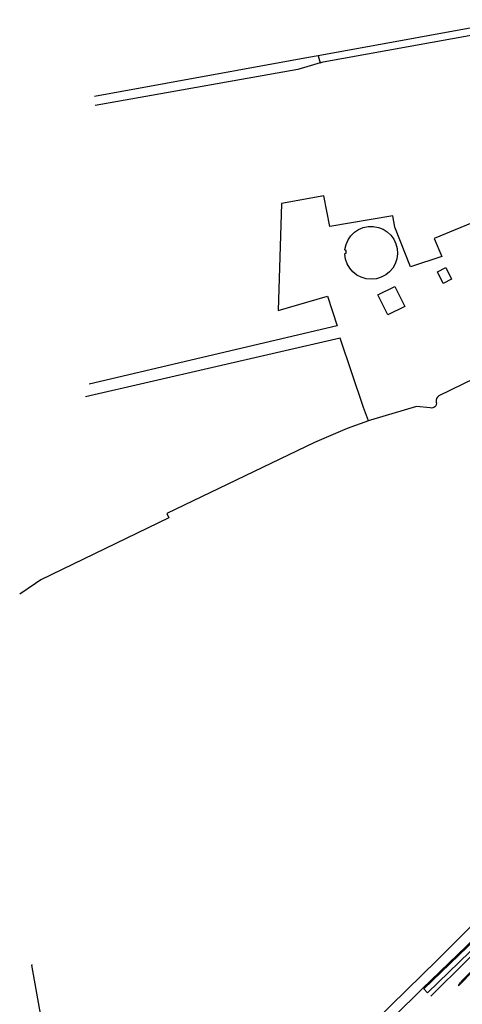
# Model space of a CAD drawing. Extents: x 165936 to 168490, y 440742 to 446306.
# Tile 37 of 78: x 167190 to 167428, y 443401 to 443929. Entities that reach past the tile are written whole.
import ezdxf

# ---------------------------------------------------------------- set-up
doc = ezdxf.new("R2010")
doc.units = 0
doc.header["$LTSCALE"] = 4
for name, color, linetype in [('G_BTD', 3, 'CONTINUOUS'), ('G_OTD', 32, 'CONTINUOUS'), ('G_OWG', 6, 'CONTINUOUS'), ('G_WGD', 7, 'CONTINUOUS')]:
    doc.layers.add(name, color=color, linetype=linetype)

msp = doc.modelspace()

# ---------------------------------------------------------------- linework, layer by layer
at = {"layer": 'G_BTD', "linetype": 'Continuous', "transparency": 33554687}
for points in [[(167456.545, 443929.055), (167350.518, 443909.73)], [(167351.535, 443905.942), (167353.122, 443906.409), (167457.28, 443925.208)], [(167350.518, 443909.73), (167345.185, 443908.757), (167230.473, 443887.849)], [(167351.535, 443905.942), (167346.114, 443904.346), (167339.529, 443902.407), (167230.734, 443882.946)], [(167350.518, 443909.73), (167351.535, 443905.942)], [(167377.531, 443713.982), (167365.938, 443709.822), (167348.516, 443702.376), (167269.233, 443664.169), (167270.305, 443661.948), (167201.619, 443628.611), (167198.769, 443626.671), (167190.282, 443620.894)]]:
    msp.add_lwpolyline(points, dxfattribs=at)
at = {"layer": 'G_OTD', "linetype": 'Continuous', "transparency": 33554687}
for points in [[(167483.065, 443811.753), (167457.272, 443798.91), (167444.297, 443824.686), (167412.614, 443811.614), (167416.817, 443802.057), (167400.007, 443796.55), (167391.547, 443817.811), (167390.473, 443823.891), (167356.743, 443818.158), (167353.547, 443834.617), (167330.7, 443830.397), (167329.045, 443773.02), (167355.513, 443780.796), (167360.716, 443764.8), (167227.627, 443733.626)], [(167365.234, 443803.876), (167365.382, 443803.869), (167365.449, 443805.185), (167365.269, 443805.194)], [(167417.488, 443787.614), (167414.416, 443793.905), (167418.986, 443796.137), (167422.058, 443789.846), (167417.488, 443787.614)], [(167391.614, 443786.025), (167396.988, 443775.24), (167387.88, 443770.702), (167382.506, 443781.487), (167391.614, 443786.025)], [(167488.533, 443706.615), (167488.329, 443705.816), (167490.015, 443713.807), (167493.19, 443722.379), (167494.566, 443730.105), (167493.508, 443738.042), (167491.603, 443749.578), (167488.534, 443764.183), (167466.3, 443752.225), (167415.268, 443727.236)], [(167377.531, 443713.982), (167374.856, 443721.026), (167362.186, 443758.23), (167225.596, 443726.766)], [(167410.542, 443720.853), (167403.151, 443721.532), (167378.552, 443714.348), (167377.531, 443713.982)], [(167196.98, 443422.129), (167196.539, 443421.918), (167200.772, 443398.952), (167212.626, 443340.743), (167227.183, 443275.025), (167230.088, 443272.798), (167232.311, 443273.116), (167247.921, 443283.966), (167260.092, 443291.639), (167272.262, 443297.592), (167285.359, 443303.677), (167293.826, 443309.233), (167302.822, 443315.98), (167312.876, 443325.108), (167331.529, 443343.629), (167414.238, 443424.669), (167469.166, 443479.385), (167516.193, 443526.147)], [(167236.531, 443274.677), (167236.436, 443275.268), (167238.147, 443276.017), (167277.563, 443296.611), (167287.539, 443301.994), (167298.258, 443308.642), (167308.464, 443315.739), (167328.572, 443333.341), (167364.415, 443368.572), (167383.499, 443386.964), (167382.151, 443388.493), (167385.517, 443391.5), (167386.628, 443389.984), (167391.077, 443394.303), (167406.443, 443409.477), (167434.751, 443436.649), (167457.607, 443461.13), (167471.323, 443476.36), (167478.296, 443484.008), (167478.955, 443483.871)]]:
    msp.add_lwpolyline(points, dxfattribs=at)
for points in [[(167364.798, 443805.754, -23.5564731), (167364.709, 443803.353)], [(167365.269, 443805.194, -0.4353543), (167364.798, 443805.754)], [(167364.709, 443803.353, -0.4427682), (167365.234, 443803.876)], [(167415.268, 443727.236, 0.3459668), (167413.806, 443724.01)], [(167413.806, 443724.01, -0.5885377), (167410.542, 443720.853)]]:
    msp.add_lwpolyline(points, format="xyb", dxfattribs=at)
at = {"layer": 'G_OWG', "linetype": 'Continuous', "transparency": 33554687}
msp.add_lwpolyline([(167410.946, 443405.293), (167449.843, 443443.953), (167450.408, 443444.577), (167454.736, 443449.351)], dxfattribs=at)
at = {"layer": 'G_WGD', "linetype": 'Continuous', "transparency": 33554687}
for points in [[(167409.188, 443407.101), (167431.879, 443429.162), (167456.319, 443453.884), (167477.683, 443477.244), (167488.027, 443488.468), (167497.789, 443498.022), (167500.105, 443500), (167509.819, 443508.205)], [(167478.955, 443483.871), (167471.694, 443475.906), (167458.025, 443460.728), (167435.167, 443436.245), (167407.056, 443409.261), (167409.188, 443407.101)], [(167425.814, 443410.806), (167433.961, 443419.268), (167440.463, 443425.708), (167446.937, 443432.175), (167448.848, 443434.177), (167453.482, 443439.032), (167455.005, 443440.657)]]:
    msp.add_lwpolyline(points, dxfattribs=at)
for points in [[(167446.436, 443432.664, -0.0032715), (167426.733, 443412.611)], [(167425.814, 443410.806, -0.0580851), (167426.733, 443412.611)]]:
    msp.add_lwpolyline(points, format="xyb", dxfattribs=at)

doc.saveas('drawing.dxf')
